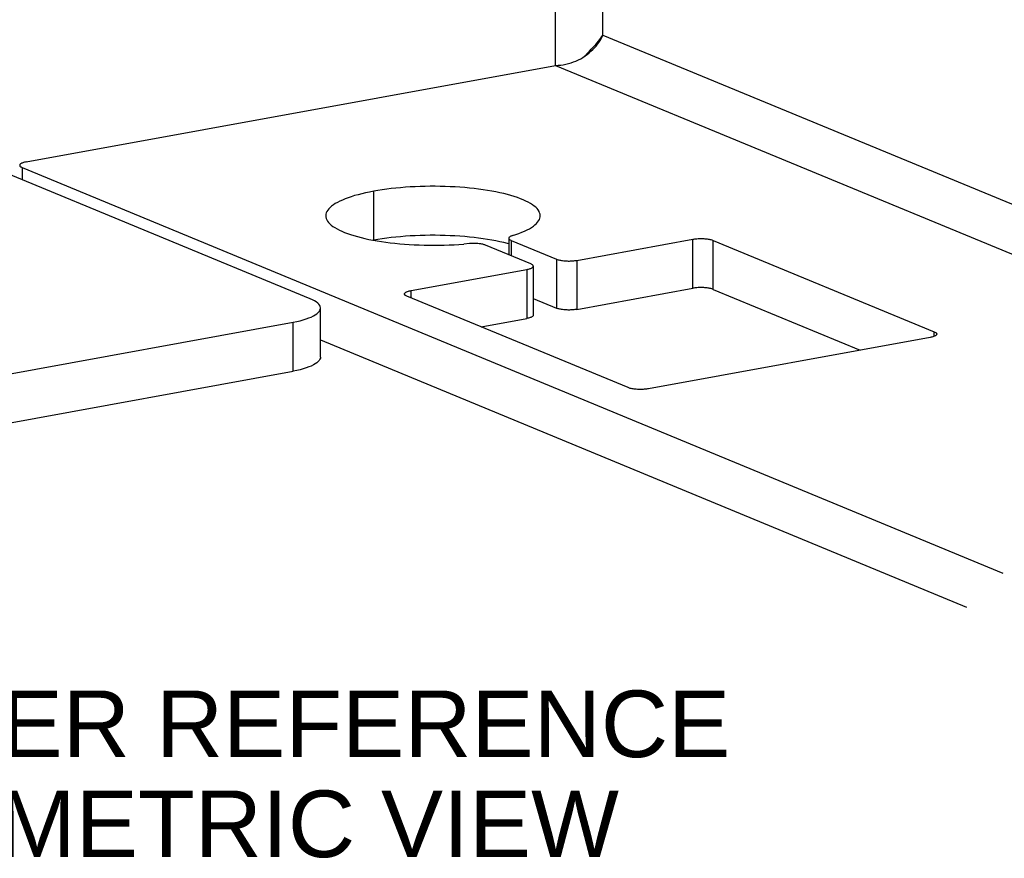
# Model space of a CAD drawing. Header units: inches. Extents: x 0 to 97.1, y 0 to 62.9.
# Tile 4 of 13: x 33.4 to 40.5, y 41.7 to 47.8. Entities that reach past the tile are written whole.
import ezdxf

# ---------------------------------------------------------------- set-up
doc = ezdxf.new("R2010")
doc.units = ezdxf.units.IN
doc.header["$LTSCALE"] = 5.342857
doc.header["$MEASUREMENT"] = 0
doc.layers.get('0').update_dxf_attribs({"linetype": 'CONTINUOUS'})
doc.layers.add('DIMENSIONS', color=7, linetype='CONTINUOUS')
doc.styles.get("Standard").update_dxf_attribs({"font": 'arial.ttf'})

msp = doc.modelspace()

# ---------------------------------------------------------------- linework, layer by layer
at = {"color": 7, "linetype": 'Continuous'}
for p, q in [((37.2642, 47.4929), (37.2662, 57.9574)), ((37.6108, 47.714), (37.6127, 57.8141)), ((37.6033, 47.7029), (37.6108, 47.714)), ((37.6046, 47.7006), (37.6108, 47.714)), ((37.6108, 47.714), (43.1299, 45.431)), ((37.5365, 47.6223), (37.5474, 47.6342)), ((37.5474, 47.6342), (37.5579, 47.646)), ((37.549, 47.6204), (37.5604, 47.6334)), ((37.5579, 47.646), (37.5679, 47.6577)), ((37.5604, 47.6334), (37.5709, 47.6466)), ((37.5679, 47.6577), (37.5775, 47.6692)), ((37.5709, 47.6466), (37.5807, 47.66)), ((37.5775, 47.6692), (37.5866, 47.6805)), ((37.5807, 47.66), (37.5895, 47.6735)), ((37.5866, 47.6805), (37.5952, 47.6918)), ((37.5895, 47.6735), (37.5975, 47.687)), ((37.5952, 47.6918), (37.6033, 47.7029)), ((37.5975, 47.687), (37.6046, 47.7006)), ((37.4649, 47.5513), (37.4806, 47.5615)), ((37.4756, 47.5583), (37.5018, 47.5854)), ((37.4769, 47.5591), (37.488, 47.5694)), ((37.4806, 47.5615), (37.4957, 47.5723)), ((37.488, 47.5694), (37.5026, 47.5817)), ((37.4957, 47.5723), (37.5101, 47.5836)), ((37.5018, 47.5854), (37.5137, 47.5979)), ((37.5026, 47.5817), (37.5181, 47.5938)), ((37.5101, 47.5836), (37.5238, 47.5955)), ((37.5137, 47.5979), (37.5253, 47.6102)), ((37.5181, 47.5938), (37.5343, 47.6054)), ((37.5238, 47.5955), (37.5368, 47.6078)), ((37.5253, 47.6102), (37.5365, 47.6223)), ((37.5368, 47.6078), (37.549, 47.6204)), ((33.4093, 46.7895), (37.2642, 47.4929)), ((37.2642, 47.4929), (37.2836, 47.4935)), ((37.2642, 47.4929), (43.016, 45.1136)), ((37.2836, 47.4935), (37.3029, 47.4951)), ((37.3029, 47.4951), (37.3221, 47.4977)), ((37.3221, 47.4977), (37.3411, 47.5013)), ((37.3411, 47.5013), (37.36, 47.5059)), ((37.36, 47.5059), (37.3785, 47.5114)), ((37.3785, 47.5114), (37.3967, 47.5178)), ((37.3967, 47.5178), (37.4144, 47.525)), ((37.4144, 47.525), (37.4318, 47.533)), ((37.4318, 47.533), (37.4486, 47.5418)), ((37.4486, 47.5418), (37.4649, 47.5513)), ((33.3655, 46.7731), (33.3636, 46.7708)), ((33.3682, 46.7753), (33.3655, 46.7731)), ((33.3714, 46.7774), (33.3682, 46.7753)), ((33.3752, 46.7795), (33.3714, 46.7774)), ((33.3797, 46.7814), (33.3752, 46.7795)), ((33.3846, 46.7833), (33.3797, 46.7814)), ((33.3901, 46.7851), (33.3846, 46.7833)), ((33.3961, 46.7867), (33.3901, 46.7851)), ((33.4024, 46.7882), (33.3961, 46.7867)), ((33.4093, 46.7895), (33.4024, 46.7882)), ((33.3615, 46.7663), (33.3614, 46.765)), ((33.3614, 46.765), (33.3615, 46.764)), ((33.3622, 46.7686), (33.3615, 46.7663)), ((33.3615, 46.764), (33.3622, 46.7616)), ((33.3636, 46.7708), (33.3622, 46.7686)), ((33.3622, 46.7616), (33.3635, 46.7594)), ((33.3635, 46.7594), (33.3654, 46.7571)), ((33.3654, 46.7571), (33.368, 46.7549)), ((33.368, 46.7549), (33.3712, 46.7528)), ((33.3712, 46.7528), (33.375, 46.7507)), ((33.375, 46.7507), (33.3794, 46.7487)), ((33.3794, 46.7487), (33.3793, 46.6601)), ((33.3794, 46.7487), (40.5239, 43.7934)), ((35.8539, 46.5576), (35.8273, 46.5507)), ((35.8817, 46.564), (35.8539, 46.5576)), ((35.9106, 46.5701), (35.8817, 46.564)), ((35.9405, 46.5759), (35.9106, 46.5701)), ((35.9404, 46.2187), (35.9405, 46.5759)), ((35.9713, 46.5812), (35.9405, 46.5759)), ((36.003, 46.5861), (35.9713, 46.5812)), ((36.0354, 46.5907), (36.003, 46.5861)), ((36.0687, 46.5948), (36.0354, 46.5907)), ((36.1025, 46.5984), (36.0687, 46.5948)), ((36.137, 46.6017), (36.1025, 46.5984)), ((36.172, 46.6045), (36.137, 46.6017)), ((36.2074, 46.6068), (36.172, 46.6045)), ((36.2432, 46.6087), (36.2074, 46.6068)), ((36.2793, 46.6101), (36.2432, 46.6087)), ((36.3155, 46.6111), (36.2793, 46.6101)), ((36.3519, 46.6116), (36.3155, 46.6111)), ((36.3884, 46.6116), (36.3519, 46.6116)), ((36.4248, 46.6112), (36.3884, 46.6116)), ((36.461, 46.6103), (36.4248, 46.6112)), ((36.4971, 46.6089), (36.461, 46.6103)), ((36.533, 46.6071), (36.4971, 46.6089)), ((36.5684, 46.6048), (36.533, 46.6071)), ((36.6035, 46.6021), (36.5684, 46.6048)), ((36.6381, 46.5989), (36.6035, 46.6021)), ((36.672, 46.5953), (36.6381, 46.5989)), ((36.7053, 46.5912), (36.672, 46.5953)), ((36.738, 46.5867), (36.7053, 46.5912)), ((36.7698, 46.5818), (36.738, 46.5867)), ((36.8007, 46.5765), (36.7698, 46.5818)), ((36.8307, 46.5709), (36.8007, 46.5765)), ((36.8597, 46.5648), (36.8307, 46.5709)), ((36.8877, 46.5584), (36.8597, 46.5648)), ((36.9145, 46.5516), (36.8877, 46.5584)), ((35.661, 46.4855), (35.6468, 46.4763)), ((35.6768, 46.4946), (35.661, 46.4855)), ((35.6941, 46.5034), (35.6768, 46.4946)), ((35.7128, 46.5119), (35.6941, 46.5034)), ((35.733, 46.5203), (35.7128, 46.5119)), ((35.7546, 46.5283), (35.733, 46.5203)), ((35.7776, 46.5361), (35.7546, 46.5283)), ((35.8018, 46.5436), (35.7776, 46.5361)), ((35.8273, 46.5507), (35.8018, 46.5436)), ((36.9402, 46.5445), (36.9145, 46.5516)), ((36.9646, 46.5371), (36.9402, 46.5445)), ((36.9878, 46.5293), (36.9646, 46.5371)), ((37.0096, 46.5213), (36.9878, 46.5293)), ((37.03, 46.513), (37.0096, 46.5213)), ((37.049, 46.5044), (37.03, 46.513)), ((37.0665, 46.4957), (37.049, 46.5044)), ((37.0825, 46.4867), (37.0665, 46.4957)), ((37.097, 46.4775), (37.0825, 46.4867)), ((35.5954, 46.4181), (35.5927, 46.4082)), ((35.5998, 46.4281), (35.5954, 46.4181)), ((35.6059, 46.4379), (35.5998, 46.4281)), ((35.6137, 46.4477), (35.6059, 46.4379)), ((35.6231, 46.4574), (35.6137, 46.4477)), ((35.6341, 46.4669), (35.6231, 46.4574)), ((35.6468, 46.4763), (35.6341, 46.4669)), ((37.1099, 46.4681), (37.097, 46.4775)), ((37.1211, 46.4586), (37.1099, 46.4681)), ((37.1308, 46.4489), (37.1211, 46.4586)), ((37.1388, 46.4392), (37.1308, 46.4489)), ((37.1452, 46.4293), (37.1388, 46.4392)), ((37.1498, 46.4194), (37.1452, 46.4293)), ((37.1528, 46.4094), (37.1498, 46.4194)), ((35.5917, 46.3981), (35.5916, 46.3971)), ((35.5916, 46.3971), (35.5923, 46.3881)), ((35.5927, 46.4082), (35.5917, 46.3981)), ((35.5923, 46.3881), (35.5947, 46.3781)), ((35.5947, 46.3781), (35.5988, 46.3682)), ((35.5988, 46.3682), (35.6045, 46.3583)), ((35.6045, 46.3583), (35.6119, 46.3485)), ((35.6119, 46.3485), (35.621, 46.3388)), ((37.1263, 46.34), (37.1351, 46.3497)), ((37.1351, 46.3497), (37.1422, 46.3595)), ((37.1422, 46.3595), (37.1477, 46.3694)), ((37.1477, 46.3694), (37.1516, 46.3794)), ((37.1516, 46.3794), (37.1537, 46.3894)), ((37.1541, 46.3994), (37.1528, 46.4094)), ((37.1537, 46.3894), (37.1541, 46.3968)), ((37.1541, 46.3968), (37.1541, 46.3994)), ((35.621, 46.3388), (35.6317, 46.3292)), ((35.6317, 46.3292), (35.6441, 46.3198)), ((35.6441, 46.3198), (35.658, 46.3106)), ((35.658, 46.3106), (35.6734, 46.3015)), ((35.6734, 46.3015), (35.6904, 46.2926)), ((35.6904, 46.2926), (35.7089, 46.284)), ((35.7089, 46.284), (35.7288, 46.2756)), ((35.7288, 46.2756), (35.7501, 46.2675)), ((36.999, 46.2685), (37.0201, 46.2766)), ((37.0201, 46.2766), (37.0398, 46.2851)), ((37.0398, 46.2851), (37.058, 46.2937)), ((37.058, 46.2937), (37.0748, 46.3026)), ((37.0748, 46.3026), (37.09, 46.3117)), ((37.09, 46.3117), (37.1037, 46.321)), ((37.1037, 46.321), (37.1158, 46.3304)), ((37.1158, 46.3304), (37.1263, 46.34)), ((35.7501, 46.2675), (35.7728, 46.2596)), ((35.7728, 46.2596), (35.7968, 46.2521)), ((35.7968, 46.2521), (35.822, 46.2449)), ((35.822, 46.2449), (35.8484, 46.238)), ((35.8484, 46.238), (35.876, 46.2314)), ((35.876, 46.2314), (35.9046, 46.2252)), ((35.9046, 46.2252), (35.9343, 46.2194)), ((35.9343, 46.2194), (35.9649, 46.214)), ((35.9649, 46.214), (35.9964, 46.2089)), ((35.9964, 46.2089), (36.0287, 46.2043)), ((36.0287, 46.2043), (36.0618, 46.2001)), ((36.0618, 46.2001), (36.0956, 46.1963)), ((36.9254, 46.2355), (36.9251, 46.2333)), ((36.9251, 46.2333), (36.9251, 46.1127)), ((36.9251, 46.2333), (36.9254, 46.2311)), ((36.9263, 46.2376), (36.9254, 46.2355)), ((36.9254, 46.2311), (36.9263, 46.229)), ((36.9277, 46.2397), (36.9263, 46.2376)), ((36.9263, 46.229), (36.9277, 46.2269)), ((36.9297, 46.2418), (36.9277, 46.2397)), ((36.9277, 46.2269), (36.9297, 46.2248)), ((36.9323, 46.2439), (36.9297, 46.2418)), ((36.9297, 46.2248), (36.9322, 46.2227)), ((36.9322, 46.2227), (36.9353, 46.2208)), ((36.9354, 46.2459), (36.9323, 46.2439)), ((36.9353, 46.2208), (36.9389, 46.2188)), ((36.939, 46.2478), (36.9354, 46.2459)), ((36.9389, 46.2188), (36.943, 46.217)), ((36.9431, 46.2496), (36.939, 46.2478)), ((36.943, 46.217), (36.943, 46.1053)), ((36.943, 46.217), (37.2731, 46.0805)), ((36.9477, 46.2514), (36.9431, 46.2496)), ((36.9528, 46.253), (36.9477, 46.2514)), ((36.9528, 46.253), (36.9766, 46.2606)), ((36.9766, 46.2606), (36.999, 46.2685)), ((37.4216, 46.0722), (38.2649, 46.2261)), ((38.2648, 45.8689), (38.2649, 46.2261)), ((38.2649, 46.2261), (38.2721, 46.2273)), ((38.2721, 46.2273), (38.2796, 46.2283)), ((38.2796, 46.2283), (38.2874, 46.2292)), ((38.2874, 46.2292), (38.2954, 46.2299)), ((38.2954, 46.2299), (38.3036, 46.2304)), ((38.3036, 46.2304), (38.3119, 46.2308)), ((38.3119, 46.2308), (38.3203, 46.2309)), ((38.3203, 46.2309), (38.3287, 46.2309)), ((38.3287, 46.2309), (38.3371, 46.2308)), ((38.3371, 46.2308), (38.3454, 46.2304)), ((38.3454, 46.2304), (38.3536, 46.2298)), ((38.3536, 46.2298), (38.3615, 46.2291)), ((38.3615, 46.2291), (38.3693, 46.2282)), ((38.3693, 46.2282), (38.3768, 46.2272)), ((38.3768, 46.2272), (38.384, 46.226)), ((38.384, 46.226), (38.3908, 46.2246)), ((38.3908, 46.2246), (38.3971, 46.2231)), ((38.3971, 46.2231), (38.4031, 46.2214)), ((38.4031, 46.2214), (38.4085, 46.2197)), ((38.4085, 46.2197), (38.4134, 46.2178)), ((38.4134, 45.8607), (38.4134, 46.2178)), ((38.4134, 46.2178), (40.0245, 45.5514)), ((36.0956, 46.1963), (36.1299, 46.193)), ((36.1299, 46.193), (36.1648, 46.1901)), ((36.1648, 46.1901), (36.2001, 46.1877)), ((36.2001, 46.1877), (36.2359, 46.1857)), ((36.2359, 46.1857), (36.2719, 46.1841)), ((36.2719, 46.1841), (36.3081, 46.1831)), ((36.3081, 46.1831), (36.3445, 46.1825)), ((36.3445, 46.1825), (36.3809, 46.1823)), ((36.3809, 46.1823), (36.4173, 46.1826)), ((36.4173, 46.1826), (36.4536, 46.1834)), ((36.4536, 46.1834), (36.4898, 46.1847)), ((36.4898, 46.1847), (36.5257, 46.1864)), ((36.5257, 46.1864), (36.5612, 46.1886)), ((36.5612, 46.1886), (36.5963, 46.1912)), ((36.6385, 46.195), (36.5963, 46.1912)), ((36.6462, 46.1954), (36.6385, 46.195)), ((36.654, 46.1958), (36.6462, 46.1954)), ((36.6618, 46.1959), (36.654, 46.1958)), ((36.6697, 46.196), (36.6618, 46.1959)), ((36.6775, 46.1958), (36.6697, 46.196)), ((36.6853, 46.1955), (36.6775, 46.1958)), ((36.693, 46.195), (36.6853, 46.1955)), ((36.7005, 46.1944), (36.693, 46.195)), ((36.7079, 46.1937), (36.7005, 46.1944)), ((36.715, 46.1928), (36.7079, 46.1937)), ((36.7219, 46.1917), (36.715, 46.1928)), ((36.7284, 46.1905), (36.7219, 46.1917)), ((36.7347, 46.1892), (36.7284, 46.1905)), ((36.7405, 46.1878), (36.7347, 46.1892)), ((36.746, 46.1862), (36.7405, 46.1878)), ((36.751, 46.1846), (36.746, 46.1862)), ((36.7557, 46.1828), (36.751, 46.1846)), ((37.0857, 46.0463), (36.7557, 46.1828)), ((37.2731, 46.0805), (37.273, 45.7233)), ((37.2731, 46.0805), (37.2781, 46.0786)), ((37.2781, 46.0786), (37.2835, 46.0768)), ((37.2835, 46.0768), (37.2894, 46.0752)), ((37.2894, 46.0752), (37.2958, 46.0737)), ((37.2958, 46.0737), (37.3026, 46.0723)), ((37.3026, 46.0723), (37.3098, 46.0711)), ((37.3098, 46.0711), (37.3172, 46.07)), ((37.3172, 46.07), (37.325, 46.0691)), ((37.325, 46.0691), (37.333, 46.0684)), ((37.333, 46.0684), (37.3412, 46.0679)), ((37.3412, 46.0679), (37.3495, 46.0675)), ((37.3495, 46.0675), (37.3579, 46.0673)), ((37.3579, 46.0673), (37.3663, 46.0673)), ((37.3663, 46.0673), (37.3747, 46.0675)), ((37.3747, 46.0675), (37.383, 46.0678)), ((37.383, 46.0678), (37.3912, 46.0684)), ((37.3912, 46.0684), (37.3992, 46.0691)), ((37.3992, 46.0691), (37.407, 46.07)), ((37.407, 46.07), (37.4144, 46.071)), ((37.4144, 46.071), (37.4216, 46.0722)), ((37.4216, 46.0722), (37.4216, 45.7151)), ((36.2125, 45.8516), (37.0558, 46.0055)), ((37.0558, 46.0055), (37.0557, 45.6483)), ((37.0558, 46.0055), (37.0626, 46.0068)), ((37.0626, 46.0068), (37.069, 46.0083)), ((37.069, 46.0083), (37.075, 46.0099)), ((37.075, 46.0099), (37.0805, 46.0117)), ((37.0805, 46.0117), (37.0854, 46.0136)), ((37.0854, 46.0136), (37.0898, 46.0155)), ((37.0901, 46.0443), (37.0857, 46.0463)), ((37.0898, 46.0155), (37.0937, 46.0176)), ((37.0939, 46.0422), (37.0901, 46.0443)), ((37.0937, 46.0176), (37.0969, 46.0197)), ((37.0971, 46.0401), (37.0939, 46.0422)), ((37.0969, 46.0197), (37.0995, 46.0219)), ((37.0997, 46.0379), (37.0971, 46.0401)), ((37.0995, 46.0219), (37.1015, 46.0242)), ((37.1016, 46.0356), (37.0997, 46.0379)), ((37.1015, 46.0242), (37.1029, 46.0264)), ((37.1029, 46.0334), (37.1016, 46.0356)), ((37.1036, 46.0311), (37.1029, 46.0334)), ((37.1029, 46.0264), (37.1035, 46.0287)), ((37.1035, 46.0287), (37.1036, 46.03)), ((37.1036, 46.03), (37.1036, 46.0311)), ((37.1036, 46.03), (37.1036, 45.6728)), ((36.1714, 45.8374), (36.1746, 45.8395)), ((36.1746, 45.8395), (36.1785, 45.8415)), ((36.1785, 45.8415), (36.1829, 45.8435)), ((36.1829, 45.8435), (36.1879, 45.8454)), ((36.1879, 45.8454), (36.1933, 45.8471)), ((36.1933, 45.8471), (36.1993, 45.8488)), ((36.1993, 45.8488), (36.2057, 45.8503)), ((36.2057, 45.8503), (36.2125, 45.8516)), ((36.2125, 45.7984), (36.2125, 45.8516)), ((36.1647, 45.8271), (36.1648, 45.8283)), ((36.1648, 45.826), (36.1647, 45.8271)), ((36.1648, 45.8283), (36.1655, 45.8306)), ((36.1654, 45.8237), (36.1648, 45.826)), ((36.1667, 45.8214), (36.1654, 45.8237)), ((36.1655, 45.8306), (36.1668, 45.8329)), ((36.1686, 45.8192), (36.1667, 45.8214)), ((36.1668, 45.8329), (36.1688, 45.8352)), ((36.1712, 45.817), (36.1686, 45.8192)), ((36.1688, 45.8352), (36.1714, 45.8374)), ((36.1744, 45.8148), (36.1712, 45.817)), ((36.1782, 45.8128), (36.1744, 45.8148)), ((36.1826, 45.8108), (36.1782, 45.8128)), ((37.7937, 45.1444), (36.1826, 45.8108)), ((35.5528, 45.3668), (35.5528, 45.724)), ((35.3534, 45.2647), (35.3535, 45.6218)), ((39.9946, 45.5106), (37.9422, 45.1361)), ((40.0014, 45.5119), (39.9946, 45.5106)), ((40.0078, 45.5134), (40.0014, 45.5119)), ((40.0138, 45.515), (40.0078, 45.5134)), ((40.0193, 45.5168), (40.0138, 45.515)), ((40.0242, 45.5187), (40.0193, 45.5168)), ((40.0286, 45.5206), (40.0242, 45.5187)), ((40.0245, 45.5188), (40.0245, 45.5514)), ((40.0245, 45.5514), (40.0289, 45.5494)), ((40.0325, 45.5227), (40.0286, 45.5206)), ((40.0289, 45.5494), (40.0327, 45.5473)), ((40.0357, 45.5248), (40.0325, 45.5227)), ((40.0327, 45.5473), (40.0359, 45.5452)), ((40.0383, 45.527), (40.0357, 45.5248)), ((40.0359, 45.5452), (40.0385, 45.543)), ((40.0403, 45.5293), (40.0383, 45.527)), ((40.0385, 45.543), (40.0404, 45.5408)), ((40.0417, 45.5315), (40.0403, 45.5293)), ((40.0404, 45.5408), (40.0417, 45.5385)), ((40.0417, 45.5385), (40.0424, 45.5362)), ((40.0423, 45.5339), (40.0417, 45.5315)), ((40.0424, 45.5351), (40.0423, 45.5339)), ((40.0424, 45.5362), (40.0424, 45.5351)), ((35.544, 45.3426), (35.5366, 45.3341)), ((35.5492, 45.3512), (35.544, 45.3426)), ((35.5521, 45.36), (35.5492, 45.3512)), ((35.5528, 45.3668), (35.5521, 45.36)), ((35.3794, 45.2698), (35.3534, 45.2647)), ((35.4038, 45.2754), (35.3794, 45.2698)), ((35.4268, 45.2815), (35.4038, 45.2754)), ((35.4482, 45.288), (35.4268, 45.2815)), ((35.4678, 45.2949), (35.4482, 45.288)), ((35.4856, 45.3021), (35.4678, 45.2949)), ((35.5014, 45.3097), (35.4856, 45.3021)), ((35.5152, 45.3176), (35.5014, 45.3097)), ((35.527, 45.3257), (35.5152, 45.3176)), ((35.5366, 45.3341), (35.527, 45.3257)), ((29.9475, 44.2784), (35.3534, 45.2647)), ((37.7986, 45.1425), (37.7937, 45.1444)), ((37.804, 45.1407), (37.7986, 45.1425)), ((37.81, 45.1391), (37.804, 45.1407)), ((37.8164, 45.1376), (37.81, 45.1391)), ((37.8232, 45.1362), (37.8164, 45.1376)), ((37.8303, 45.135), (37.8232, 45.1362)), ((37.8378, 45.134), (37.8303, 45.135)), ((37.8456, 45.1331), (37.8378, 45.134)), ((37.8536, 45.1323), (37.8456, 45.1331)), ((37.8617, 45.1318), (37.8536, 45.1323)), ((37.87, 45.1314), (37.8617, 45.1318)), ((37.8784, 45.1312), (37.87, 45.1314)), ((37.8868, 45.1312), (37.8784, 45.1312)), ((37.8952, 45.1314), (37.8868, 45.1312)), ((37.9035, 45.1318), (37.8952, 45.1314)), ((37.9117, 45.1323), (37.9035, 45.1318)), ((37.9197, 45.133), (37.9117, 45.1323)), ((37.9275, 45.1339), (37.9197, 45.133)), ((37.935, 45.1349), (37.9275, 45.1339)), ((37.9422, 45.1361), (37.935, 45.1349))]:
    msp.add_line(p, q, dxfattribs=at)
at = {"color": 3, "linetype": 'Continuous'}
for p, q in [((35.4782, 45.7919), (33.1034, 46.7742)), ((35.9712, 46.2241), (35.9404, 46.2187)), ((36.0029, 46.229), (35.9712, 46.2241)), ((36.0354, 46.2335), (36.0029, 46.229)), ((36.0686, 46.2376), (36.0354, 46.2335)), ((36.1025, 46.2413), (36.0686, 46.2376)), ((36.137, 46.2446), (36.1025, 46.2413)), ((36.1719, 46.2474), (36.137, 46.2446)), ((36.2074, 46.2497), (36.1719, 46.2474)), ((36.2431, 46.2516), (36.2074, 46.2497)), ((36.2792, 46.253), (36.2431, 46.2516)), ((36.3155, 46.254), (36.2792, 46.253)), ((36.3518, 46.2545), (36.3155, 46.254)), ((36.3883, 46.2545), (36.3518, 46.2545)), ((36.4247, 46.2541), (36.3883, 46.2545)), ((36.461, 46.2531), (36.4247, 46.2541)), ((36.4971, 46.2518), (36.461, 46.2531)), ((36.5329, 46.25), (36.4971, 46.2518)), ((36.5684, 46.2477), (36.5329, 46.25)), ((36.6034, 46.2449), (36.5684, 46.2477)), ((36.638, 46.2417), (36.6034, 46.2449)), ((36.672, 46.2381), (36.638, 46.2417)), ((36.7053, 46.2341), (36.672, 46.2381)), ((36.7379, 46.2296), (36.7053, 46.2341)), ((36.7697, 46.2247), (36.7379, 46.2296)), ((36.8006, 46.2194), (36.7697, 46.2247)), ((36.8306, 46.2137), (36.8006, 46.2194)), ((36.8597, 46.2077), (36.8306, 46.2137)), ((36.8876, 46.2012), (36.8597, 46.2077)), ((36.9145, 46.1945), (36.8876, 46.2012)), ((36.9251, 46.1915), (36.9145, 46.1945)), ((37.4216, 45.7151), (38.2648, 45.8689)), ((38.272, 45.8701), (38.2648, 45.8689)), ((38.2795, 45.8712), (38.272, 45.8701)), ((38.2873, 45.872), (38.2795, 45.8712)), ((38.2953, 45.8728), (38.2873, 45.872)), ((38.3035, 45.8733), (38.2953, 45.8728)), ((38.3118, 45.8736), (38.3035, 45.8733)), ((38.3202, 45.8738), (38.3118, 45.8736)), ((38.3286, 45.8738), (38.3202, 45.8738)), ((38.337, 45.8736), (38.3286, 45.8738)), ((38.3453, 45.8733), (38.337, 45.8736)), ((38.3535, 45.8727), (38.3453, 45.8733)), ((38.3615, 45.872), (38.3535, 45.8727)), ((38.3692, 45.8711), (38.3615, 45.872)), ((38.3767, 45.87), (38.3692, 45.8711)), ((38.3839, 45.8688), (38.3767, 45.87)), ((38.3907, 45.8675), (38.3839, 45.8688)), ((38.3971, 45.866), (38.3907, 45.8675)), ((38.403, 45.8643), (38.3971, 45.866)), ((38.4084, 45.8626), (38.403, 45.8643)), ((38.4134, 45.8607), (38.4084, 45.8626)), ((38.4134, 45.8607), (39.4847, 45.4175)), ((35.4949, 45.7844), (35.4782, 45.7919)), ((35.5096, 45.7766), (35.4949, 45.7844)), ((35.5222, 45.7686), (35.5096, 45.7766)), ((35.5328, 45.7603), (35.5222, 45.7686)), ((37.1036, 45.7934), (37.273, 45.7233)), ((35.5411, 45.7519), (35.5328, 45.7603)), ((35.5366, 45.6912), (35.544, 45.6997)), ((35.5473, 45.7433), (35.5411, 45.7519)), ((35.544, 45.6997), (35.5492, 45.7084)), ((35.5512, 45.7346), (35.5473, 45.7433)), ((35.5492, 45.7084), (35.5521, 45.7171)), ((35.5528, 45.7258), (35.5512, 45.7346)), ((35.5521, 45.7171), (35.5528, 45.724)), ((35.5528, 45.724), (35.5528, 45.7258)), ((37.278, 45.7214), (37.273, 45.7233)), ((37.2834, 45.7197), (37.278, 45.7214)), ((37.2894, 45.7181), (37.2834, 45.7197)), ((37.2957, 45.7165), (37.2894, 45.7181)), ((37.3025, 45.7152), (37.2957, 45.7165)), ((37.3097, 45.714), (37.3025, 45.7152)), ((37.3172, 45.7129), (37.3097, 45.714)), ((37.3249, 45.712), (37.3172, 45.7129)), ((37.3329, 45.7113), (37.3249, 45.712)), ((37.3411, 45.7108), (37.3329, 45.7113)), ((37.3494, 45.7104), (37.3411, 45.7108)), ((37.3578, 45.7102), (37.3494, 45.7104)), ((37.3662, 45.7102), (37.3578, 45.7102)), ((37.3746, 45.7104), (37.3662, 45.7102)), ((37.3829, 45.7107), (37.3746, 45.7104)), ((37.3911, 45.7112), (37.3829, 45.7107)), ((37.3991, 45.712), (37.3911, 45.7112)), ((37.4069, 45.7128), (37.3991, 45.712)), ((37.4144, 45.7139), (37.4069, 45.7128)), ((37.4216, 45.7151), (37.4144, 45.7139)), ((35.3535, 45.6218), (35.3795, 45.6269)), ((35.3795, 45.6269), (35.4039, 45.6325)), ((35.4039, 45.6325), (35.4269, 45.6386)), ((35.4269, 45.6386), (35.4483, 45.6451)), ((35.4483, 45.6451), (35.4679, 45.652)), ((35.4679, 45.652), (35.4856, 45.6592)), ((35.4856, 45.6592), (35.5015, 45.6668)), ((35.5015, 45.6668), (35.5153, 45.6747)), ((35.5153, 45.6747), (35.527, 45.6829)), ((35.527, 45.6829), (35.5366, 45.6912)), ((36.7224, 45.5875), (37.0557, 45.6483)), ((37.0626, 45.6497), (37.0557, 45.6483)), ((37.0689, 45.6512), (37.0626, 45.6497)), ((37.0749, 45.6528), (37.0689, 45.6512)), ((37.0804, 45.6546), (37.0749, 45.6528)), ((37.0854, 45.6564), (37.0804, 45.6546)), ((37.0898, 45.6584), (37.0854, 45.6564)), ((37.0936, 45.6605), (37.0898, 45.6584)), ((37.0968, 45.6626), (37.0936, 45.6605)), ((37.0995, 45.6648), (37.0968, 45.6626)), ((37.1014, 45.667), (37.0995, 45.6648)), ((37.1028, 45.6693), (37.1014, 45.667)), ((37.1035, 45.6716), (37.1028, 45.6693)), ((37.1036, 45.6728), (37.1035, 45.6716)), ((29.8693, 44.6213), (35.3535, 45.6218)), ((35.5528, 45.4925), (40.2607, 43.5451))]:
    msp.add_line(p, q, dxfattribs=at)

# ---------------------------------------------------------------- texts
at = {"layer": 'DIMENSIONS', "color": 2, "linetype": 'Continuous', "insert": (34.8817, 42.937), "char_height": 0.485714, "width": 7.300159, "attachment_point": 2, "line_spacing_factor": 0.9}
msp.add_mtext('CORNER REFERENCE\\PISOMETRIC VIEW', dxfattribs=at)

doc.saveas('drawing.dxf')
